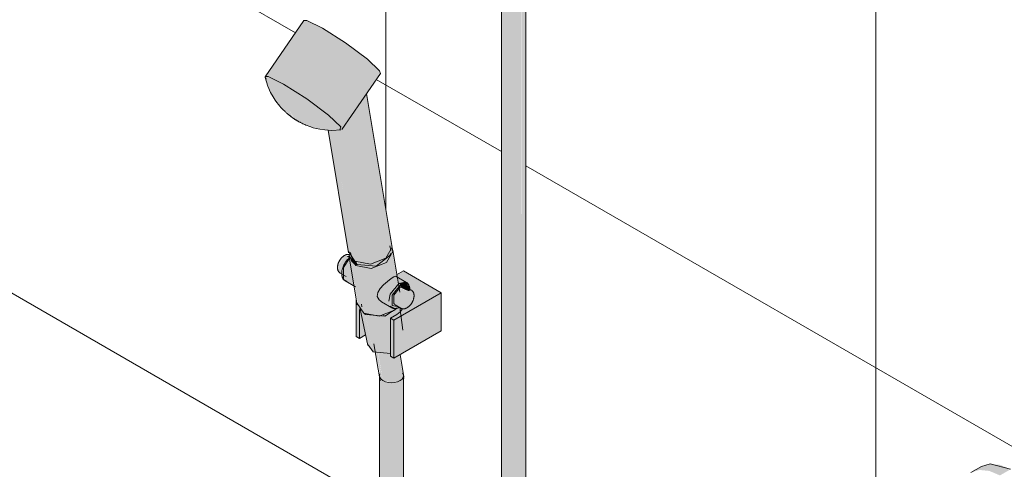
# Model space of a CAD drawing. Header units: millimetres. Extents: x -5352 to 6018, y -8027 to 2580.
# Tile 63 of 82: x 3996 to 4564, y -5177 to -4918. Entities that reach past the tile are written whole.
import ezdxf

# ---------------------------------------------------------------- set-up
doc = ezdxf.new("R2010")
doc.units = ezdxf.units.MM
doc.layers.add('A-WALL-PATT', color=7, linetype='Continuous', lineweight=5)
doc.layers.add('P-SANR-FIXT', color=7, linetype='Continuous', lineweight=5)

# ---------------------------------------------------------------- blocks, each defined once
blk = doc.blocks.new('CHUVEIRO ELÉTRICO DE PAREDE EM PVC COM BRAÇO METÁLICO - 1967_C_Cromado CR10-2836321-ISO_BANHEIRO')
at = {"layer": 'P-SANR-FIXT', "true_color": 0xf4f4f4}
h = blk.add_hatch(color=7, dxfattribs=at)
h.paths.add_polyline_path([(5964.99, -5506.79), (5968.49, -5506.25), (5969.94, -5505.6), (5969.65, -5396.57), (5966.44, -5398.04), (5965.6, -5398.3), (5964.27, -5397.86), (5964.03, -5396.76), (5964.03, -5396.18), (5963.18, -5396.29), (5962.03, -5395.99), (5960.98, -5394.13), (5959.8, -5393.25), (5959.62, -5393.31), (5958.83, -5393.48), (5958.7, -5393.82), (5958.11, -5393.62), (5958.4, -5504.04), (5958.92, -5504.77), (5960.04, -5505.6), (5963.18, -5506.65)])
h.paths.add_polyline_path([(5965.74, -5395.2), (5966.55, -5394.41), (5967.21, -5391.92), (5966.8, -5391.53), (5966.68, -5393.47), (5966.23, -5394.6), (5966.06, -5394), (5965.85, -5394.79)])
h.paths.add_polyline_path([(5966.06, -5394), (5966.53, -5391.69), (5966.44, -5392.56), (5966.23, -5393.34)])
h.paths.add_polyline_path([(5961.09, -5392.94), (5960.25, -5389.4), (5960.61, -5389.25), (5960.28, -5389.14), (5960.13, -5388.88), (5959.88, -5389.1), (5959.75, -5389.4), (5960.07, -5389.66), (5960.25, -5389.64), (5960.81, -5391.84)])
h.paths.add_polyline_path([(5966.59, -5389.57), (5965.58, -5387.76), (5966.16, -5389.14), (5966.54, -5389.51)])
h.paths.add_polyline_path([(5963.98, -5384.67), (5964.03, -5384.23), (5964.31, -5382.26), (5965, -5382.04), (5968.02, -5382.48), (5968.99, -5382.25), (5969.41, -5382.13), (5969.94, -5382.21), (5969.6, -4698.83), (5968.28, -4699.77), (5966.17, -4700.67), (5962.5, -4701.01), (5959.45, -4700.1), (5957.99, -4699.23), (5958.23, -5381.57), (5958.7, -5381.81), (5958.92, -5383.25), (5960.04, -5384.99), (5962.92, -5383.74), (5963.84, -5384.52)])
h = blk.add_hatch(color=7, dxfattribs=at)
h.paths.add_polyline_path([(5969.94, -5505.6), (5971.22, -5504.53), (5971.92, -5503.06), (5971.99, -5502.64), (5971.65, -5394.95), (5970.21, -5396.18), (5969.94, -5396.57), (5969.94, -5505.37)])
h.paths.add_polyline_path([(5971.13, -5393.41), (5970.89, -5391.47), (5970.89, -5392.69), (5971.05, -5393.16)])
h.paths.add_polyline_path([(5969.94, -5382.21), (5971.51, -5379.96), (5971.8, -5379.05), (5971.75, -4695.83), (5971.05, -4696.81), (5969.94, -4697.64), (5969.94, -5382)])
for points in [[(5832.26, -4954.97), (5854.66, -4922.56), (5849.35, -4919.71), (5845.68, -4918.2), (5844.01, -4918.19), (5838.69, -4925.89), (5821.62, -4950.6), (5823.29, -4950.61), (5826.96, -4952.12)], [(5865.76, -4981.15), (5888.15, -4948.74), (5887.66, -4947.26), (5885.06, -4944.42), (5880.6, -4940.52), (5867.99, -4931.08), (5854.66, -4922.56), (5832.26, -4954.97), (5845.6, -4963.49), (5858.24, -4972.96), (5862.67, -4976.84), (5865.27, -4979.67)], [(5857.88, -4981.54), (5865.76, -4981.15), (5865.27, -4979.67), (5862.67, -4976.84), (5858.21, -4972.93), (5845.6, -4963.49), (5832.26, -4954.97), (5833.24, -4966.3), (5838.37, -4974.67), (5844.78, -4978.37), (5851.42, -4980.57)], [(5882.37, -5058.82), (5887.19, -5057.71), (5891.26, -5055.46), (5893.96, -5052.42), (5894.88, -5049.06), (5880.07, -4960.43), (5865.76, -4981.15), (5860.77, -4981.54), (5873.43, -5057.18), (5877.54, -5058.64)], [(5873.43, -5057.18), (5860.74, -4981.4), (5857.91, -4981.54), (5869.67, -5051.49), (5870.67, -5054.67)], [(5882.8, -5061.39), (5888.04, -5060.04), (5892.12, -5057.54), (5894.39, -5054.99), (5895.31, -5051.62), (5894.71, -5049.69), (5893.33, -5054.33), (5890.5, -5057.71), (5885.31, -5060.08), (5879.41, -5060.48), (5874.69, -5059.1), (5873.86, -5059.75), (5877.97, -5061.21), (5879.84, -5061.28)], [(5887.41, -5088.89), (5893.24, -5087.21), (5896.97, -5084.76), (5896.92, -5084.32), (5894.75, -5083.84), (5887.35, -5079.55), (5886.29, -5077.5), (5886.59, -5075.22), (5888.49, -5072.48), (5892.25, -5068.88), (5895.96, -5066.17), (5896.98, -5065.9), (5897.63, -5065.9), (5895.31, -5051.62), (5893.96, -5055.47), (5891.69, -5058.03), (5887.62, -5060.27), (5882.58, -5061.38), (5877.97, -5061.21), (5873.86, -5059.75), (5878.47, -5087.24), (5882.58, -5088.7), (5887.35, -5088.88)], [(5879.84, -5060.61), (5885.75, -5060.04), (5891.26, -5057.01), (5893.76, -5053.78), (5893.6, -5052.82), (5890.56, -5055.84), (5887.19, -5057.71), (5881.82, -5058.8), (5876.76, -5058.36), (5874.46, -5057.71), (5874.69, -5059.1), (5878.73, -5060.29)], [(5866.03, -5064.47), (5866.38, -5061.58), (5869.61, -5055.91), (5870.1, -5055.21), (5867.89, -5053.93), (5864.2, -5058.99), (5864.2, -5063.42), (5866.02, -5064.47)], [(5873.12, -5071.56), (5870.4, -5055.73), (5868.88, -5057.18), (5866.67, -5061.5), (5866.02, -5064.67), (5866.82, -5067.66), (5873.01, -5071.49)], [(5870.31, -5055.32), (5870.32, -5055.31), (5870.1, -5054.12), (5868.54, -5054.3), (5870.19, -5055.25)], [(5870.1, -5054.06), (5870.1, -5053.7), (5869.37, -5054.06), (5870.1, -5054.06)], [(5873.86, -5059.75), (5874.69, -5059.1), (5870.67, -5054.67), (5870.19, -5053.76), (5870.3, -5054.67), (5871.27, -5057.39), (5873.47, -5059.39)], [(5878.47, -5087.24), (5873.86, -5059.75), (5871.08, -5057.18), (5870.38, -5055.65), (5875.7, -5084.73), (5877.09, -5085.99)], [(5874.69, -5059.1), (5874.26, -5057.48), (5873.43, -5057.18), (5871.7, -5055.91), (5874.43, -5058.82)], [(5895.88, -5091.17), (5923.27, -5075.36), (5901.48, -5062.78), (5897.5, -5065.08), (5898, -5066.53), (5904.12, -5070.39), (5903.68, -5070.26), (5904.95, -5072.2), (5904.95, -5073.53), (5906.69, -5074.67), (5907.31, -5075.63), (5906.97, -5079.52), (5905.8, -5081.91), (5903.56, -5083.94), (5900.82, -5084.72), (5898.8, -5087.05), (5895.69, -5089.07), (5893.96, -5090.07), (5895.69, -5091.07)], [(5894.75, -5083.84), (5893.59, -5082.75), (5892.9, -5080.19), (5893.99, -5075.77), (5895.9, -5072.48), (5898.85, -5069.8), (5894.36, -5067.21), (5889.65, -5071.24), (5887.62, -5073.58), (5886.59, -5075.22), (5886.29, -5077.5), (5887.98, -5079.99), (5889.38, -5080.98), (5893.77, -5083.31)], [(5897.23, -5084.35), (5898.96, -5083.49), (5896.54, -5083.69), (5894.98, -5082.75), (5894.29, -5080.17), (5894.99, -5076.71), (5897.21, -5073.12), (5899.48, -5070.78), (5898.85, -5069.86), (5895.58, -5073.02), (5893.63, -5076.62), (5892.9, -5080.19), (5893.77, -5083.22), (5895.25, -5084.15)], [(5898.89, -5069.82), (5902.19, -5069.19), (5898.85, -5067.06), (5896.81, -5065.95), (5895.31, -5066.6), (5894.36, -5067.21), (5898.85, -5069.8)], [(5899.32, -5083.69), (5899.18, -5082.7), (5899.56, -5078.48), (5903.01, -5074.2), (5899.34, -5072.48), (5895.88, -5076.79), (5895.88, -5081.7), (5899.32, -5083.69)], [(5895.88, -5113.22), (5923.27, -5097.4), (5923.27, -5075.36), (5895.88, -5091.17)], [(5904.63, -5073.34), (5904.12, -5071.44), (5902.19, -5070.33), (5899.56, -5071.03), (5899.56, -5072.21), (5903.24, -5072.54)], [(5904.65, -5074.35), (5905.83, -5074.03), (5903.24, -5072.54), (5900.13, -5072.54), (5903.71, -5074.26)], [(5901.2, -5083.87), (5903.71, -5083.62), (5903.71, -5075.42), (5901.2, -5078.07), (5900.16, -5081.57), (5900.69, -5082.75)], [(5903.71, -5083.62), (5906.22, -5080.97), (5907.26, -5077.47), (5906.22, -5075.17), (5903.71, -5075.42), (5903.71, -5082.75)], [(5876, -5101.74), (5875.7, -5084.73), (5874.71, -5081.55), (5874.08, -5079.56), (5874.08, -5100.64), (5875.38, -5101.38)], [(5876, -5101.74), (5879.57, -5099.68), (5879.49, -5098.56), (5876.56, -5085.51), (5876, -5085), (5876, -5088.7)], [(5883.95, -5109.59), (5879.47, -5087.97), (5877.97, -5086.79), (5876.8, -5085.99), (5881.24, -5106.73)], [(5888.56, -5110.96), (5893.96, -5110.45), (5893.96, -5090.07), (5899.58, -5086.44), (5898.93, -5083.79), (5897.04, -5084.76), (5895.28, -5086.7), (5890.6, -5088.99), (5884.69, -5089.57), (5879.55, -5088.06), (5883.95, -5109.59), (5886.29, -5110.29)], [(5884.69, -5089.57), (5891.05, -5088.77), (5896.06, -5086.02), (5895.88, -5085.75), (5891.85, -5087.86), (5886.29, -5088.84), (5882.58, -5088.7), (5879.66, -5087.97), (5879.55, -5088.06), (5882.06, -5088.79)], [(5879.55, -5088.06), (5879.93, -5087.76), (5878.95, -5087.42), (5879.47, -5087.97)], [(5895.88, -5113.22), (5895.88, -5091.17), (5893.96, -5090.07), (5893.96, -5112.11)], [(5889.6, -5126.89), (5886.65, -5110.4), (5885.67, -5110.1), (5888.16, -5123.31), (5889.59, -5126.84)], [(5896.35, -5127.71), (5896.38, -5127.2), (5901.3, -5124.36), (5901.3, -5124.26), (5899.13, -5111.34), (5895.88, -5113.22), (5893.96, -5112.11), (5893.87, -5110.49), (5888.56, -5110.96), (5886.85, -5110.49), (5889.64, -5126.81), (5889.87, -5126.29), (5896.16, -5127.35)], [(5894.54, -5466.25), (5898.19, -5465.63), (5899.48, -5464.98), (5899.49, -5126.16), (5896.35, -5127.71), (5896.1, -5127.23), (5892.72, -5127.21), (5889.87, -5126.29), (5889.59, -5126.84), (5889.39, -5126.02), (5888.47, -5125.33), (5887.77, -5124.35), (5887.54, -5123.31), (5887.77, -5463.26), (5888.47, -5464.23), (5889.59, -5465.07), (5892.72, -5466.12)], [(5899.49, -5465.07), (5900.74, -5464.03), (5901.44, -5462.63), (5901.54, -5462.12), (5901.3, -5124.35), (5900.6, -5125.33), (5899.49, -5126.16), (5899.49, -5464.15)]]:
    blk.add_hatch(color=7, dxfattribs=at).paths.add_polyline_path(points)
h = blk.add_hatch(color=7, dxfattribs=at)
h.paths.add_polyline_path([(5837.84, -4974.33), (5833.18, -4965.67), (5832.26, -4954.97), (5826.96, -4952.12), (5822.45, -4950.61), (5821.62, -4950.61), (5824.68, -4959.28), (5828.05, -4965.04), (5833.56, -4971.19), (5836.26, -4973.31), (5837.51, -4974.11)])
h.paths.add_polyline_path([(5837.84, -4974.33), (5838.86, -4975.25), (5838.37, -4974.67)])
h = blk.add_hatch(color=7, dxfattribs=at)
h.paths.add_polyline_path([(5864.2, -5063.42), (5864.14, -5058.64), (5863.5, -5060.5), (5863.55, -5062.24)])
h.paths.add_polyline_path([(5865.03, -5056.27), (5864.2, -5058.51), (5867.89, -5053.93), (5867.39, -5053.88), (5865.38, -5055.92)])
h = blk.add_hatch(color=7, dxfattribs=at)
h.paths.add_polyline_path([(5866.82, -5067.66), (5866.02, -5064.67), (5865.95, -5065.75)])
h.paths.add_polyline_path([(5866.02, -5064.67), (5866.62, -5061.13), (5866.13, -5062.04), (5866.04, -5064.09)])
h.paths.add_polyline_path([(5866.82, -5060.75), (5869.46, -5056.57), (5870.34, -5055.39), (5870.1, -5055.5), (5868.63, -5057.18), (5867.56, -5058.82)])
h = blk.add_hatch(color=7, dxfattribs=at)
h.paths.add_polyline_path([(5904.87, -5073.48), (5904.95, -5072.2), (5904.12, -5071.44), (5904.63, -5073.34)])
h.paths.add_polyline_path([(5904.95, -5072.2), (5903.31, -5069.77), (5901.88, -5069.02), (5901.15, -5069.35), (5898.89, -5069.82), (5899.56, -5071.03), (5902.19, -5070.33), (5904.12, -5071.44), (5903.41, -5070.26)])
h.paths.add_polyline_path([(5904.83, -5071.76), (5904.02, -5070.26), (5903.68, -5070.26), (5904.58, -5071.44)])
h = blk.add_hatch(color=7, dxfattribs=at)
h.paths.add_polyline_path([(5896.92, -5083.91), (5898.82, -5083.41), (5895.88, -5081.7), (5895.9, -5076.77), (5899.56, -5072.21), (5899.32, -5071.24), (5896.92, -5073.37), (5894.98, -5076.79), (5894.29, -5080.17), (5894.99, -5082.8), (5896.54, -5083.69)])
h.paths.add_polyline_path([(5899.49, -5083.23), (5899.56, -5083.04), (5899.46, -5083.18)])
h = blk.add_hatch(color=7, dxfattribs=at)
h.paths.add_polyline_path([(5899.18, -5082.7), (5899.71, -5083.18), (5899.21, -5082.75)])
h.paths.add_polyline_path([(5901.2, -5084.56), (5903.71, -5083.62), (5901.2, -5083.87), (5900.16, -5081.57), (5901.2, -5078.07), (5903.71, -5075.42), (5903.01, -5074.2), (5899.32, -5078.78), (5899.32, -5083.69), (5900.15, -5084.31)])
h = blk.add_hatch(color=7, dxfattribs=at)
h.paths.add_polyline_path([(5907.26, -5077.47), (5907.31, -5075.63), (5906.41, -5074.24), (5903.26, -5074.46), (5903.71, -5075.42), (5906.22, -5075.17)])
h.paths.add_polyline_path([(5906.22, -5080.97), (5907.28, -5078.92), (5907.26, -5077.47), (5906.65, -5079.52)])
h.paths.add_polyline_path([(5903.71, -5083.62), (5905.8, -5081.91), (5906.22, -5080.97), (5904.53, -5082.75)])
h = blk.add_hatch(color=7, dxfattribs=at)
h.paths.add_polyline_path([(5879.57, -5099.68), (5879.71, -5099.62), (5879.57, -5098.94)])
h.paths.add_polyline_path([(5899.58, -5086.44), (5900.7, -5084.44), (5899.44, -5083.78), (5899.26, -5083.99), (5899.56, -5086.25)])
h.paths.add_polyline_path([(5893.19, -5081.27), (5893.12, -5080.98), (5893.13, -5081.04)])
h = blk.add_hatch(color=7, dxfattribs=at)
h.paths.add_polyline_path([(5894.54, -5127.35), (5895.02, -5127.07), (5891.04, -5126.81), (5893.09, -5127.24)])
h.paths.add_polyline_path([(5896.38, -5127.2), (5899.49, -5126.16), (5900.6, -5125.33), (5901.27, -5124.38), (5896.68, -5127.03)])
h.paths.add_polyline_path([(5889.39, -5126.02), (5887.75, -5122.38), (5887.54, -5123.31), (5887.77, -5124.35), (5888.47, -5125.33)])
h.paths.add_polyline_path([(5901.31, -5124.31), (5901.54, -5123.31), (5901.01, -5122.58), (5901.3, -5124.26)])
at = {"layer": 'P-SANR-FIXT'}
for p, q in [((5957.99, -4694.79), (5957.99, -5502.75)), ((5971.99, -5502.75), (5971.99, -4694.79)), ((5843.99, -4918.21), (5821.6, -4950.62)), ((5822.11, -4952.09), (5821.6, -4950.62)), ((5865.77, -4981.13), (5888.16, -4948.72)), ((5894.8, -5048.18), (5880.08, -4960.28)), ((5857.89, -4981.54), (5869.75, -5052.37)), ((5869.67, -5051.49), (5873.43, -5057.18)), ((5870.93, -5052.18), (5871.36, -5054.74)), ((5894.06, -5050.94), (5893.63, -5048.37)), ((5899.31, -5075.09), (5895.23, -5050.74)), ((5870.18, -5054.94), (5874.79, -5082.43)), ((5871.64, -5054.99), (5874.69, -5059.1)), ((5864.88, -5064.04), (5868.33, -5066.04)), ((5866.67, -5060.68), (5866.56, -5061.04)), ((5867.13, -5059.61), (5866.96, -5059.97)), ((5901.48, -5062.78), (5897.5, -5065.08)), ((5923.27, -5075.36), (5901.48, -5062.78)), ((5867.77, -5068.54), (5873.66, -5071.94)), ((5903.12, -5069.41), (5897.19, -5065.98)), ((5904.07, -5070.29), (5898.89, -5069.82)), ((5895.88, -5091.17), (5923.27, -5075.36)), ((5899.56, -5072.21), (5903.24, -5072.54)), ((5906.01, -5073.9), (5902.57, -5071.91)), ((5923.27, -5075.36), (5923.27, -5097.4)), ((5874.08, -5100.64), (5874.08, -5078.59)), ((5888.77, -5080.66), (5894.66, -5084.06)), ((5874.71, -5081.55), (5878.47, -5087.24)), ((5876, -5085), (5876, -5101.74)), ((5876.26, -5083.93), (5880.94, -5105.82)), ((5877.13, -5082.04), (5877.37, -5083.51)), ((5893.71, -5083.18), (5896.48, -5084.45)), ((5896.55, -5082.33), (5900, -5084.32)), ((5900.99, -5097.06), (5899.37, -5083.69)), ((5878.73, -5087.52), (5879.55, -5088.06)), ((5889.9, -5088.36), (5890.29, -5088.26)), ((5897.53, -5088.01), (5893.96, -5090.07)), ((5893.96, -5090.07), (5895.88, -5091.17)), ((5893.96, -5090.07), (5893.96, -5112.11)), ((5895.88, -5091.17), (5895.88, -5113.22)), ((5923.27, -5097.4), (5895.88, -5113.22)), ((5876, -5101.74), (5874.08, -5100.64)), ((5879.57, -5099.68), (5876, -5101.74)), ((5881.03, -5105.42), (5883.95, -5109.59)), ((5883.95, -5109.59), (5893.87, -5110.49)), ((5884.34, -5104.95), (5887.92, -5126.36)), ((5895.88, -5113.22), (5893.96, -5112.11)), ((5901.73, -5124.05), (5899.56, -5111.09)), ((5887.54, -5123.31), (5887.54, -5462.21)), ((5901.54, -5462.21), (5901.54, -5123.31)), ((5901.67, -5124.31), (5901.55, -5125.77))]:
    blk.add_line(p, q, dxfattribs=at)
for points in [[(5854.66, -4922.56, 0), (5845.68, -4918.2, 0), (5844.01, -4918.19, 0)], [(5888.15, -4948.74, 0), (5887.66, -4947.26, 0), (5880.6, -4940.52, 0), (5867.99, -4931.08, 0), (5854.66, -4922.56, 0)], [(5821.62, -4950.6, 0), (5823.29, -4950.61, 0), (5832.26, -4954.97, 0)], [(5821.56, -4951.06, 0), (5823.17, -4956.19, 0), (5824.76, -4959.74, 0), (5826.17, -4962.28, 0), (5827.38, -4964.17, 0), (5828.41, -4965.61, 0), (5829.3, -4966.74, 0), (5830.05, -4967.66, 0), (5830.72, -4968.41, 0), (5831.3, -4969.04, 0), (5831.81, -4969.58, 0), (5832.27, -4970.04, 0), (5832.68, -4970.44, 0), (5833.05, -4970.8, 0), (5833.39, -4971.11, 0), (5833.71, -4971.4, 0), (5834, -4971.66, 0), (5834.27, -4971.89, 0), (5834.52, -4972.11, 0), (5834.76, -4972.31, 0), (5834.98, -4972.49, 0), (5835.19, -4972.67, 0), (5835.4, -4972.83, 0), (5835.59, -4972.99, 0), (5835.78, -4973.13, 0), (5835.95, -4973.27, 0), (5836.13, -4973.4, 0), (5836.3, -4973.53, 0), (5836.46, -4973.66, 0), (5836.62, -4973.77, 0), (5836.78, -4973.89, 0), (5836.93, -4974, 0), (5837.08, -4974.11, 0), (5837.23, -4974.22, 0), (5837.38, -4974.33, 0), (5837.53, -4974.43, 0), (5837.68, -4974.54, 0), (5837.83, -4974.64, 0), (5837.98, -4974.74, 0), (5838.13, -4974.84, 0), (5838.29, -4974.95, 0), (5838.45, -4975.05, 0), (5838.6, -4975.15, 0), (5838.77, -4975.26, 0), (5838.93, -4975.37, 0), (5839.11, -4975.48, 0), (5839.28, -4975.59, 0), (5839.47, -4975.7, 0), (5839.66, -4975.82, 0), (5839.86, -4975.94, 0), (5840.07, -4976.07, 0), (5840.29, -4976.2, 0), (5840.43, -4976.28, 0)], [(5832.26, -4954.97, 0), (5845.6, -4963.49, 0), (5858.21, -4972.93, 0), (5865.27, -4979.67, 0), (5864.66, -4981.28, 0)], [(5865.37, -4981.33, 0), (5860.01, -4981.63, 0), (5856.12, -4981.4, 0), (5853.24, -4980.98, 0), (5851.05, -4980.52, 0), (5849.34, -4980.07, 0), (5847.97, -4979.64, 0), (5846.84, -4979.26, 0), (5845.91, -4978.91, 0), (5845.11, -4978.59, 0), (5844.43, -4978.3, 0), (5843.84, -4978.03, 0), (5843.31, -4977.79, 0), (5842.85, -4977.56, 0), (5842.43, -4977.36, 0), (5842.05, -4977.16, 0), (5841.71, -4976.98, 0), (5841.39, -4976.81, 0), (5841.1, -4976.65, 0), (5840.83, -4976.5, 0), (5840.58, -4976.36, 0), (5840.43, -4976.28, 0)], [(5873.43, -5057.18, 0), (5882.37, -5058.82, 0), (5891.26, -5055.46, 0), (5894.88, -5049.06, 0), (5894.81, -5048.26, 0)], [(5894.88, -5049.5, 0), (5895.31, -5051.62, 0), (5891.69, -5058.03, 0), (5882.8, -5061.39, 0), (5873.86, -5059.75, 0)], [(5874.69, -5059.1, 0), (5885.75, -5060.04, 0), (5893.76, -5053.78, 0), (5894.02, -5052.7, 0)], [(5864.88, -5064.04, 0), (5864.72, -5063.95, 0), (5864.57, -5063.84, 0), (5864.43, -5063.72, 0), (5864.3, -5063.59, 0), (5864.17, -5063.46, 0), (5864.06, -5063.31, 0), (5863.95, -5063.16, 0), (5863.86, -5063.01, 0), (5863.77, -5062.84, 0), (5863.69, -5062.68, 0), (5863.62, -5062.51, 0), (5863.56, -5062.33, 0), (5863.5, -5062.15, 0), (5863.46, -5061.97, 0), (5863.42, -5061.78, 0), (5863.39, -5061.59, 0), (5863.37, -5061.4, 0), (5863.35, -5061.21, 0), (5863.34, -5061.01, 0), (5863.34, -5060.81, 0), (5863.35, -5060.61, 0), (5863.36, -5060.41, 0), (5863.38, -5060.21, 0), (5863.41, -5060, 0), (5863.44, -5059.8, 0), (5863.48, -5059.59, 0), (5863.52, -5059.39, 0), (5863.57, -5059.18, 0), (5863.63, -5058.97, 0), (5863.69, -5058.76, 0), (5863.76, -5058.56, 0), (5863.83, -5058.35, 0), (5863.91, -5058.15, 0), (5863.99, -5057.94, 0), (5864.08, -5057.74, 0), (5864.18, -5057.54, 0), (5864.27, -5057.34, 0), (5864.38, -5057.14, 0), (5864.49, -5056.94, 0), (5864.6, -5056.75, 0), (5864.72, -5056.56, 0), (5864.84, -5056.37, 0), (5864.96, -5056.19, 0), (5865.09, -5056.01, 0), (5865.23, -5055.83, 0), (5865.36, -5055.66, 0), (5865.5, -5055.49, 0), (5865.65, -5055.32, 0), (5865.79, -5055.16, 0), (5865.94, -5055.01, 0), (5866.1, -5054.86, 0), (5866.25, -5054.71, 0), (5866.41, -5054.58, 0), (5866.57, -5054.44, 0), (5866.73, -5054.31, 0), (5866.9, -5054.19, 0), (5867.07, -5054.08, 0), (5867.24, -5053.97, 0), (5867.39, -5053.88, 0)], [(5867.5, -5068.36, 0), (5867.31, -5068.21, 0), (5867.13, -5068.05, 0), (5866.96, -5067.87, 0), (5866.8, -5067.68, 0), (5866.66, -5067.49, 0), (5866.52, -5067.28, 0), (5866.4, -5067.06, 0), (5866.29, -5066.84, 0), (5866.19, -5066.61, 0), (5866.1, -5066.37, 0), (5866.02, -5066.13, 0), (5865.96, -5065.88, 0), (5865.9, -5065.62, 0), (5865.86, -5065.36, 0), (5865.82, -5065.09, 0), (5865.8, -5064.83, 0), (5865.79, -5064.55, 0), (5865.78, -5064.28, 0), (5865.79, -5063.99, 0), (5865.8, -5063.71, 0), (5865.82, -5063.43, 0), (5865.86, -5063.14, 0), (5865.9, -5062.85, 0), (5865.95, -5062.55, 0), (5866.01, -5062.26, 0), (5866.08, -5061.96, 0), (5866.16, -5061.67, 0), (5866.24, -5061.37, 0), (5866.34, -5061.08, 0), (5866.44, -5060.78, 0), (5866.55, -5060.49, 0), (5866.67, -5060.19, 0), (5866.79, -5059.9, 0), (5866.92, -5059.61, 0), (5867.06, -5059.32, 0), (5867.21, -5059.04, 0), (5867.36, -5058.76, 0), (5867.52, -5058.48, 0), (5867.69, -5058.2, 0), (5867.86, -5057.93, 0), (5868.04, -5057.67, 0), (5868.22, -5057.41, 0), (5868.41, -5057.15, 0), (5868.61, -5056.9, 0), (5868.81, -5056.66, 0), (5869.01, -5056.42, 0), (5869.22, -5056.19, 0), (5869.43, -5055.97, 0), (5869.65, -5055.75, 0), (5869.87, -5055.54, 0), (5870.09, -5055.34, 0), (5870.32, -5055.15, 0)], [(5868.7, -5068.88, 0), (5866.82, -5067.66, 0), (5866.82, -5060.75, 0), (5870.02, -5055.84, 0)], [(5870.21, -5053.35, 0), (5870.03, -5053.31, 0), (5869.85, -5053.28, 0), (5869.67, -5053.27, 0), (5869.48, -5053.26, 0), (5869.3, -5053.26, 0), (5869.11, -5053.28, 0), (5868.93, -5053.3, 0), (5868.75, -5053.34, 0), (5868.57, -5053.38, 0), (5868.38, -5053.43, 0), (5868.2, -5053.49, 0), (5868.03, -5053.56, 0), (5867.85, -5053.64, 0), (5867.67, -5053.72, 0), (5867.5, -5053.81, 0), (5867.39, -5053.88, 0)], [(5873.86, -5059.75, 0), (5870.1, -5054.06, 0), (5870.13, -5053.42, 0)], [(5889.38, -5080.98, 0), (5887.35, -5079.55, 0), (5886.29, -5077.5, 0), (5886.59, -5075.22, 0), (5887.98, -5073.02, 0), (5889.98, -5070.89, 0), (5892.25, -5068.88, 0), (5894.36, -5067.21, 0)], [(5898.89, -5069.82, 0), (5893.71, -5076.27, 0), (5892.9, -5080.19, 0)], [(5894.36, -5067.21, 0), (5895.96, -5066.17, 0), (5896.98, -5065.9, 0), (5897.18, -5065.98, 0)], [(5903.39, -5069.58, 0), (5903.58, -5069.74, 0), (5903.76, -5069.9, 0), (5903.93, -5070.08, 0), (5904.09, -5070.27, 0), (5904.24, -5070.46, 0), (5904.37, -5070.67, 0), (5904.49, -5070.89, 0), (5904.6, -5071.11, 0), (5904.7, -5071.34, 0), (5904.79, -5071.58, 0), (5904.87, -5071.82, 0), (5904.94, -5072.07, 0), (5904.99, -5072.33, 0), (5905.04, -5072.59, 0), (5905.07, -5072.85, 0), (5905.09, -5073.12, 0), (5905.11, -5073.4, 0), (5905.11, -5073.67, 0), (5905.11, -5073.95, 0)], [(5898.79, -5083.59, 0), (5894.99, -5082.8, 0), (5894.99, -5076.71, 0), (5899.56, -5071.03, 0)], [(5896.45, -5082.21, 0), (5895.88, -5081.7, 0), (5895.88, -5076.79, 0), (5899.56, -5072.21, 0)], [(5899.56, -5071.03, 0), (5904.12, -5071.44, 0), (5904.77, -5073.23, 0)], [(5906.01, -5073.9, 0), (5906.17, -5074, 0), (5906.32, -5074.11, 0), (5906.46, -5074.23, 0), (5906.6, -5074.36, 0), (5906.72, -5074.49, 0), (5906.84, -5074.64, 0), (5906.94, -5074.79, 0), (5907.04, -5074.94, 0), (5907.13, -5075.1, 0), (5907.21, -5075.27, 0), (5907.28, -5075.44, 0), (5907.34, -5075.62, 0), (5907.39, -5075.8, 0), (5907.44, -5075.98, 0), (5907.47, -5076.17, 0), (5907.5, -5076.36, 0), (5907.53, -5076.55, 0), (5907.54, -5076.74, 0), (5907.55, -5076.94, 0), (5907.55, -5077.14, 0), (5907.54, -5077.34, 0), (5907.53, -5077.54, 0), (5907.51, -5077.74, 0), (5907.49, -5077.94, 0), (5907.45, -5078.15, 0), (5907.42, -5078.36, 0), (5907.37, -5078.56, 0), (5907.32, -5078.77, 0), (5907.27, -5078.98, 0), (5907.2, -5079.18, 0), (5907.14, -5079.39, 0), (5907.06, -5079.6, 0), (5906.99, -5079.8, 0), (5906.9, -5080.01, 0), (5906.81, -5080.21, 0), (5906.72, -5080.41, 0), (5906.62, -5080.61, 0), (5906.52, -5080.81, 0), (5906.41, -5081.01, 0), (5906.29, -5081.2, 0), (5906.18, -5081.39, 0), (5906.06, -5081.58, 0), (5905.93, -5081.76, 0), (5905.8, -5081.94, 0), (5905.67, -5082.12, 0), (5905.53, -5082.29, 0), (5905.39, -5082.46, 0), (5905.25, -5082.63, 0), (5905.1, -5082.79, 0), (5904.95, -5082.94, 0), (5904.8, -5083.09, 0), (5904.64, -5083.23, 0), (5904.48, -5083.37, 0), (5904.32, -5083.51, 0), (5904.16, -5083.63, 0), (5903.99, -5083.76, 0), (5903.83, -5083.87, 0), (5903.66, -5083.98, 0), (5903.5, -5084.07, 0)], [(5878.47, -5087.24, 0), (5887.41, -5088.89, 0), (5896.29, -5085.52, 0), (5897.49, -5084.4, 0)], [(5879.55, -5088.06, 0), (5890.6, -5088.99, 0), (5897.75, -5084.36, 0)], [(5894.95, -5084.21, 0), (5895.18, -5084.3, 0), (5895.41, -5084.37, 0), (5895.65, -5084.43, 0), (5895.89, -5084.47, 0), (5896.13, -5084.5, 0), (5896.38, -5084.51, 0), (5896.63, -5084.51, 0), (5896.88, -5084.5, 0), (5897.13, -5084.47, 0), (5897.38, -5084.43, 0), (5897.63, -5084.37, 0), (5897.88, -5084.3, 0), (5898.12, -5084.22, 0), (5898.37, -5084.13, 0), (5898.62, -5084.03, 0), (5898.86, -5083.91, 0), (5899.11, -5083.79, 0)], [(5900.82, -5084.72, 0), (5899.55, -5086.49, 0), (5897.53, -5088.01, 0)], [(5900, -5084.32, 0), (5900.16, -5084.41, 0), (5900.33, -5084.48, 0), (5900.5, -5084.55, 0), (5900.68, -5084.6, 0), (5900.86, -5084.64, 0), (5901.04, -5084.67, 0), (5901.23, -5084.68, 0), (5901.41, -5084.69, 0), (5901.6, -5084.68, 0), (5901.78, -5084.67, 0), (5901.96, -5084.64, 0), (5902.15, -5084.61, 0), (5902.33, -5084.57, 0), (5902.51, -5084.51, 0), (5902.69, -5084.45, 0), (5902.87, -5084.39, 0), (5903.04, -5084.31, 0), (5903.22, -5084.23, 0), (5903.39, -5084.13, 0), (5903.5, -5084.07, 0)], [(5887.77, -5122.26, 0), (5887.54, -5123.31, 0), (5887.77, -5124.35, 0), (5888.47, -5125.33, 0), (5889.44, -5126.08, 0)], [(5889.59, -5126.16, 0), (5891.04, -5126.81, 0), (5892.72, -5127.21, 0), (5894.54, -5127.35, 0), (5896.28, -5127.22, 0)], [(5896.35, -5127.21, 0), (5898.04, -5126.81, 0), (5899.49, -5126.16, 0)], [(5899.49, -5126.16, 0), (5900.6, -5125.33, 0), (5901.3, -5124.35, 0)], [(5901.31, -5124.32, 0), (5901.54, -5123.31, 0), (5901.3, -5122.26, 0), (5900.91, -5121.64, 0)]]:
    blk.add_polyline3d(points, dxfattribs=at)
blk = doc.blocks.new('BARRA DE APOIO EM AÇO INOX EM L 70x70cm - 80cm-2825403-ISO_BANHEIRO')
at = {"layer": 'P-SANR-FIXT', "true_color": 0xf4f4f4}
blk.add_hatch(color=7, dxfattribs=at).paths.add_polyline_path([(6245.78, -5180.91), (6251.9, -5177.38), (6245.77, -5174.77), (6239.65, -5174.33), (6233.94, -5176.42), (6229.04, -5179.25), (6233.94, -5177.74), (6239.65, -5178.31)])
at = {"layer": 'P-SANR-FIXT'}
blk.add_line((6235.16, -5175.72), (6229.04, -5179.25), dxfattribs=at)
blk.add_polyline3d([(6235.16, -5175.72, 0), (6240.06, -5174.21, 0), (6251.9, -5177.38, 0)], dxfattribs=at)

msp = doc.modelspace()

# ---------------------------------------------------------------- hatches: boundary and pattern name
at = {"layer": 'A-WALL-PATT', "true_color": 0x808080}
h = msp.add_hatch(dxfattribs=at)
h.set_pattern_fill('FP_21', color=8, style=0, pattern_type=2)
h.set_pattern_definition([(330, (6186.92, -7323.46), (0.0004, 244.949), []), (90, (6186.92, -7323.46), (-282.843, 163.3), [])])
h.paths.add_polyline_path([(5902.951, -7159.507), (5902.951, -6522.64), (5833.365, -6562.815), (5833.365, -6727.413), (5826.63, -6725.856), (5808.952, -6715.65), (5808.952, -6641.282), (5753.204, -6609.096), (5584.753, -6706.351), (5388.443, -6593.234), (5376.477, -6587.034), (5359.506, -6576.305), (5070.745, -6409.589), (5070.745, -6499.61), (5087.942, -6489.57), (5087.942, -6481.507), (5089.247, -6480.753), (5089.029, -6479.236), (5087.942, -6476.852), (5087.942, -6469.137), (5096.005, -6464.482), (5106.884, -6465.893), (5108.742, -6465.075), (5111.524, -6464.245), (5115.788, -6464.691), (5120.385, -6466.674), (5124.938, -6470.018), (5129.305, -6474.698), (5133.759, -6481.816), (5136.075, -6487.244), (5137.438, -6492.255), (5137.97, -6497.225), (5137.368, -6502.161), (5135.602, -6506.064), (5131.512, -6509.409), (5127.195, -6511.546), (5121.339, -6511.374), (5115.968, -6508.835), (5113.44, -6506.991), (5109.971, -6509.061), (5109.971, -6527.204), (5109.022, -6528.051), (5108.878, -6585.215), (5107.957, -6591.535), (5107.581, -6592.844), (5103.749, -6599.929), (5097.368, -6605.206), (5091.8, -6606.644), (5085.673, -6606.805), (5083.539, -6606.8), (5077.53, -6604.565), (5070.253, -6599.968), (5064.501, -6594.198), (5059.415, -6587.475), (5058.473, -6585.829), (5053.894, -6576.392), (5051.839, -6568.496), (5050.75, -6560.383), (5050.505, -6518.705), (5042.688, -6514.072), (5041.978, -6512.747), (5042.193, -6508.818), (5042.688, -6507.92), (5043.862, -6507.054), (5047.256, -6506.433), (5050.505, -6507.274), (5050.75, -6507.274), (5050.75, -6398.044), (5038.198, -6391.159), (4859.919, -6494.189), (4846.16, -6549.369), (5886.972, -7150.281)])
h.paths.add_polyline_path([(5808.952, -6618.188), (5808.952, -6576.91), (5773.204, -6597.549), (5802.894, -6614.69)])
h.paths.add_polyline_path([(5088.262, -6587.196), (5088.772, -6586.098), (5089.026, -6579.858), (5089.026, -6526.133), (5087.942, -6523.489), (5087.613, -6521.902), (5082.114, -6525.077), (5081.34, -6525.077), (5082.832, -6526.152), (5083.725, -6527.489), (5083.647, -6529.915), (5083.55, -6531.629), (5082.65, -6532.714), (5080.38, -6533.624), (5078.447, -6533.802), (5076.151, -6533.392), (5073.446, -6531.95), (5070.745, -6530.39), (5071.071, -6563.505), (5071.632, -6566.281), (5073.07, -6570.766), (5076.691, -6577.756), (5079.886, -6581.597), (5085.731, -6586.489), (5086.992, -6586.943)])
h.paths.add_polyline_path([(4870.873, -6451.129), (4996.688, -6378.381), (5020.192, -6364.47), (5020.192, -6364.072), (5050.75, -6346.43), (5050.488, -6255.143), (5014.43, -6276.125), (5013.183, -6286.694), (5012.443, -6289.289), (5010.711, -6292.705), (5007.622, -6296.769), (5003.923, -6299.891), (4998.271, -6303.38), (4944.227, -6334.229), (4937.144, -6336.369), (4932.713, -6337.204), (4928.285, -6337.516), (4922.307, -6337.448), (4916.228, -6336.644), (4913.731, -6335.891), (4911.689, -6335.243), (4905.376, -6339.155), (4905.376, -6346.783), (4897.609, -6351.268), (4897.42, -6379.464), (4896.001, -6383.928), (4893.34, -6388.91), (4890.149, -6392.195), (4886.289, -6394.871), (4884.946, -6395.809), (4871.229, -6449.732)])
h.paths.add_polyline_path([(4166.483, -4716.899), (4165.33, -4716.83), (4166.334, -4716.871)])
h.paths.add_polyline_path([(5902.951, -6424.66), (5902.951, -5689.813), (4287.85, -4757.334), (4288.165, -5358.747), (4288.459, -5363.891), (4291.774, -5361.251), (4292.407, -5360.809), (4291.246, -5352.918), (4290.955, -5350.276), (4292.029, -5342.479), (4293.184, -5339.559), (4296.462, -5334.072), (4297.844, -5332.793), (4302.398, -5329.353), (4312.634, -5322.194), (4320.155, -5319.25), (4329.391, -5320.701), (4339.212, -5326.372), (4348.443, -5335.582), (4355.971, -5347.224), (4360.878, -5359.876), (4362.583, -5372.027), (4360.878, -5382.213), (4355.963, -5389.204), (4335.919, -5398.635), (4332.146, -5399.708), (4324.089, -5398.832), (4319.266, -5396.948), (4314.126, -5393.876), (4308.999, -5389.39), (4305.54, -5390.821), (4304.038, -5391.311), (4308.502, -5394.119), (4309.223, -5396.995), (4308.257, -5400.083), (4306.315, -5402.164), (4305.193, -5402.63), (4303.926, -5402.993), (4301.661, -5402.262), (4288.449, -5394.798), (4288.039, -5411.997), (4287.85, -5412.68), (4287.61, -5506.651), (4287.036, -5512.362), (4281.992, -5523.927), (4276.768, -5529.593), (4270.306, -5533.096), (4263.217, -5534.153), (4256.119, -5534.175), (4246.465, -5531.099), (4236.14, -5524.808), (4227.483, -5516.817), (4219.486, -5507.44), (4213.123, -5496.659), (4208.587, -5486.3), (4205.199, -5476.169), (4203.398, -5462.213), (4203.365, -5121.051), (4201.532, -5110.103), (4199.81, -5109.592), (4197.099, -5106.734), (4195.412, -5099.694), (4191.863, -5101.743), (4189.948, -5100.637), (4189.726, -5076.226), (4188.696, -5071.38), (4182.431, -5067.106), (4181.833, -5065.409), (4181.809, -5064.424), (4180.067, -5063.418), (4179.411, -5062.238), (4179.588, -5058.824), (4181.244, -5055.917), (4183.75, -5053.774), (4186.05, -5053.127), (4185.537, -5051.492), (4173.748, -4981.536), (4165.409, -4979.946), (4158.364, -4977.321), (4149.427, -4971.187), (4145.63, -4967.074), (4142.416, -4962.72), (4139.77, -4957.181), (4137.48, -4950.601), (4159.872, -4918.189), (4161.544, -4918.2), (4165.212, -4919.706), (4170.519, -4922.558), (4183.856, -4931.082), (4196.463, -4940.517), (4200.921, -4944.425), (4203.522, -4947.259), (4204.01, -4948.743), (4195.937, -4960.43), (4213.449, -5065.024), (4217.342, -5062.776), (4239.133, -5075.357), (4239.133, -5097.402), (4214.995, -5111.338), (4217.16, -5122.26), (4217.398, -5123.306), (4217.706, -5464.234), (4218.322, -5471.94), (4221.877, -5482.886), (4226.774, -5492.935), (4231.51, -5500.325), (4238.098, -5508.342), (4245.777, -5514.704), (4255.353, -5519.868), (4262.532, -5520.811), (4267.313, -5519.254), (4270.884, -5515.944), (4272.771, -5512.43), (4273.85, -5502.661), (4273.739, -5393.572), (4272.341, -5391.694), (4270.845, -5388.745), (4269.959, -5384.099), (4257.369, -5376.53), (4256.738, -5373.668), (4258.146, -5369.849), (4260.707, -5367.951), (4261.466, -5367.598), (4263.004, -5367.662), (4273.85, -5373.788), (4273.85, -4749.251), (4193.854, -4703.065), (4191.316, -4712.582), (4188.624, -4715.346), (4180.744, -4717.404), (4174.935, -4717.636), (4166.129, -4716.83), (4156.806, -4714.941), (4143.357, -4709.751), (4139.231, -4707.355), (4135.871, -4705.044), (4133.022, -4702.274), (4130.489, -4699.104), (4130.231, -4695.348), (4136.124, -4674.067), (4138.517, -4671.117), (3980.745, -4580.027), (3980.745, -5791.522), (4174.488, -5903.684), (4182.449, -5910.068), (4188.886, -5921.954), (4189.847, -5929.579), (4189.847, -5939.834), (4188.78, -5945.746), (4186.521, -5950.881), (4183.508, -5955), (4173.131, -5963.133), (4001.951, -6061.964), (4477.717, -6336.563), (4483.535, -6332.141), (4493.757, -6325.083), (4506.298, -6317.617), (4522.689, -6309.268), (4531.565, -6305.37), (4547.166, -6299.285), (4562.995, -6294.062), (4643.392, -6271.472), (4684.61, -6260.148), (4674.364, -6254.233), (4674.364, -6237.903), (4709.719, -6217.49), (4721.358, -6224.192), (4718.89, -6220.153), (4717.542, -6216.91), (4716.467, -6209.865), (4713.325, -6182.498), (4709.799, -6151.807), (4704.617, -6095.105), (4698.952, -6009.681), (4697.721, -5984.436), (4696.081, -5946.697), (4694.907, -5942.933), (4694.411, -5939.803), (4694.679, -5935.37), (4696.817, -5927.902), (4699.665, -5922.639), (4702.899, -5918.46), (4709.984, -5912.866), (4714.943, -5909.914), (4729.978, -5901.121), (4751.708, -5889.034), (4774.283, -5876.663), (4776.422, -5876.209), (4784.008, -5875.128), (4786.666, -5875.402), (4790.069, -5875.69), (4595.257, -5762.836), (4588.584, -5757.803), (4580.95, -5748.169), (4579.42, -5745.339), (4577.016, -5738.293), (4575.957, -5730.584), (4577.104, -5722.855), (4580.512, -5713.946), (4587.931, -5704.52), (4596.61, -5698.051), (4595.017, -5689.119), (4594.944, -5687.157), (4595.089, -5682.037), (4597.24, -5674.305), (4599.89, -5670.462), (4603.032, -5667.528), (4606.355, -5665.252), (4609.158, -5663.773), (4615.232, -5661.417), (4624.353, -5662.863), (4634.051, -5668.479), (4643.949, -5678.807), (4650.771, -5689.567), (4655.445, -5701.793), (4656.957, -5714.328), (4655.111, -5724.012), (4649.882, -5730.847), (4640.856, -5735.358), (4637.015, -5736.43), (4631.074, -5736.344), (4625.587, -5734.505), (4621.206, -5732.384), (4614.554, -5727.335), (4612.854, -5725.666), (4609.309, -5728.742), (4608.16, -5731.278), (4610.205, -5733.993), (4615.943, -5738.207), (5042.218, -5983.973), (5052.21, -5987.656), (5059.557, -5988.91), (5069.621, -5989.364), (5078.721, -5988.384), (5086.846, -5986.545), (5092.855, -5983.973), (5091.406, -5975.71), (5091.333, -5973.747), (5091.478, -5968.628), (5093.629, -5960.896), (5096.279, -5957.052), (5099.42, -5954.118), (5102.744, -5951.843), (5105.547, -5950.363), (5111.621, -5948.007), (5120.742, -5949.453), (5130.44, -5955.069), (5139.854, -5964.65), (5147.16, -5976.157), (5151.834, -5988.383), (5153.346, -6000.918), (5151.784, -6010.198), (5146.271, -6017.438), (5137.245, -6021.948), (5133.404, -6023.021), (5127.242, -6022.874), (5121.976, -6021.095), (5117.595, -6018.974), (5110.943, -6013.925), (5108.897, -6011.915), (5101.461, -6015.333), (5092.861, -6018.113), (5080.48, -6020.548), (5069.931, -6021.406), (5059.301, -6021.023), (5049.929, -6019.87), (5037.45, -6016.749), (5025.349, -6011.724), (5027.72, -6014.94), (5029.508, -6017.679), (5030.929, -6021.443), (5032.423, -6029.545), (5030.12, -6038.36), (5024.782, -6141.556), (5019.092, -6222.411), (5017.852, -6237.226), (5033.159, -6228.373), (5030.026, -6226.308), (5030.026, -6224.982), (5032.376, -6201.1), (5033.629, -6192.677), (5034.282, -6191.921), (5034.9, -6188.272), (5036.19, -6185.843), (5041.003, -6179.016), (5044.416, -6175.025), (5044.174, -6173.143), (5045.897, -6170.964), (5045.738, -6170.385), (5051.05, -6164.728), (5051.826, -6164.658), (5064.586, -6151.016), (5066.384, -6150.022), (5069.359, -6150.777), (5072.183, -6152.401), (5078.488, -6157.419), (5083.051, -6163.074), (5083.032, -6167.707), (5080.624, -6170.966), (5080.251, -6171.377), (5078.759, -6173.251), (5063.166, -6190.538), (5060.209, -6190.559), (5066.198, -6209.185), (5129.226, -6172.781), (5129.226, -6166.037), (5141.282, -6158.94), (5145.919, -6153.171), (5145.135, -6149.446), (5146.711, -6145.558), (5149.42, -6143.408), (5154.475, -6142.529), (5180.529, -6110.117), (5182.297, -6111.137), (5182.297, -6137.392), (5184.782, -6137.492), (5190.232, -6139.747), (5195.959, -6144.171), (5197.434, -6145.753), (5211.642, -6128.08), (5213.409, -6129.1), (5213.116, -6188.411), (5212.346, -6189.561), (5164.599, -6217.128), (5162.849, -6216.954), (5139.78, -6203.636), (5096.996, -6228.332), (5097.011, -6319.721), (5324.248, -6188.525), (5324.248, -6106.876), (5338.39, -6098.711), (5472.811, -6176.319), (5472.811, -5694.504), (5479.812, -5690.463), (5762.655, -5853.762), (5762.655, -6231.725), (5765.445, -6232.252), (5775.831, -6238.418), (5778.342, -6242.659), (5779.207, -6248.467), (5778.342, -6255.274), (5775.831, -6262.414), (5771.22, -6270.004), (5766.992, -6274.933), (5762.655, -6278.23), (5762.655, -6343.66), (5875.792, -6408.98)])
h.paths.add_polyline_path([(4888.631, -6381.324), (4889.454, -6378.723), (4889.108, -6379.452), (4888.726, -6380.95)])
h.paths.add_polyline_path([(5043.718, -6222.231), (5043.989, -6222.073), (5043.916, -6221.357)])
h.paths.add_polyline_path([(5041.398, -6192.825), (5042.836, -6189.812), (5041.665, -6188.196), (5040.785, -6190.111), (5040.633, -6190.577), (5041.353, -6192.694)])
h.paths.add_polyline_path([(5147.694, -6150.964), (5148.221, -6149.823), (5148.708, -6148.787), (5151.343, -6145.21), (5149.976, -6146.408), (5147.921, -6150.054), (5147.706, -6150.914)])
h.paths.add_polyline_path([(5408.603, -6096.606), (5403.682, -6094.956), (5398.369, -6092.347), (5393.351, -6088.589), (5390.373, -6086.073), (5387.73, -6087.107), (5375.229, -6089.481), (5369.95, -6089.378), (5361.215, -6087.723), (5354.33, -6084.787), (5347.483, -6079.361), (5341.367, -6071.669), (5339.326, -6067.509), (5335.359, -6056.167), (5334.242, -6044.211), (5334.368, -5808.349), (5335.658, -5794.917), (5338.838, -5782.742), (5342.918, -5772.125), (5348.53, -5761.017), (5355.86, -5750.029), (5365.201, -5739.074), (5372.458, -5732.202), (5375.001, -5730.268), (5373.531, -5722.496), (5373.963, -5713.558), (5376.254, -5706.014), (5379.994, -5701.179), (5386.254, -5696.034), (5389.575, -5693.81), (5394.994, -5692.151), (5401.816, -5692.838), (5409.137, -5695.962), (5416.457, -5701.314), (5423.279, -5708.53), (5429.137, -5717.125), (5433.631, -5726.533), (5436.457, -5736.271), (5437.382, -5744.921), (5436.419, -5752.817), (5433.593, -5759.062), (5429.099, -5763.23), (5417.874, -5767.866), (5407.922, -5767.62), (5398.464, -5763.69), (5392.041, -5758.711), (5391.429, -5758.171), (5389.74, -5759.798), (5382.37, -5767.792), (5376.783, -5776.037), (5372.272, -5784.824), (5369.184, -5792.811), (5367.359, -5800.592), (5366.242, -5812.053), (5366.513, -6045.798), (5368.082, -6053.917), (5371.472, -6057.263), (5373.996, -6057.395), (5374.917, -6057.074), (5374.018, -6052.075), (5374.452, -6043.212), (5376.709, -6035.791), (5380.299, -6031.127), (5386.588, -6025.946), (5389.822, -6023.741), (5395.242, -6022.082), (5401.944, -6022.757), (5409.137, -6025.827), (5416.329, -6031.085), (5423.031, -6038.175), (5428.787, -6046.621), (5433.203, -6055.865), (5435.979, -6065.436), (5436.887, -6073.928), (5435.941, -6081.686), (5433.165, -6087.822), (5428.749, -6091.917), (5417.558, -6096.534), (5410.305, -6096.592)])
h.paths.add_polyline_path([(4521.142, -5839.098), (4511.439, -5837.568), (4507.223, -5836.292), (4498.125, -5831.124), (4492.18, -5825.853), (4485.392, -5816.285), (4482.665, -5812.057), (4474.139, -5814.339), (4472.643, -5814.6), (4462.985, -5814.492), (4449.908, -5811.182), (4436.661, -5804.738), (4034.229, -5571.994), (4025.978, -5566.105), (4016.151, -5554.328), (4014.383, -5551.059), (4010.755, -5541.266), (4010.684, -5541.078), (4009.877, -5532.64), (4010.927, -5524.701), (4015.037, -5513.964), (4020.232, -5506.464), (4029.542, -5497.834), (4039.5, -5491.232), (4042.927, -5488.856), (4041.966, -5481.507), (4042.927, -5474.943), (4043.97, -5471.843), (4047.069, -5467.58), (4050.944, -5464.364), (4055.981, -5461.456), (4060.884, -5459.943), (4066.601, -5460.511), (4072.721, -5463.115), (4078.849, -5467.584), (4084.558, -5473.611), (4089.461, -5480.786), (4093.224, -5488.62), (4095.687, -5497.499), (4096.395, -5504.119), (4095.589, -5510.729), (4093.034, -5516.132), (4089.385, -5519.49), (4083.341, -5522.979), (4078.438, -5524.493), (4073.639, -5524.488), (4067.317, -5522.554), (4060.882, -5518.63), (4058.983, -5516.934), (4051.551, -5521.513), (4046.01, -5525.705), (4043.725, -5528.878), (4041.904, -5533.549), (4042.525, -5535.733), (4045.773, -5540.377), (4054.53, -5547.164), (4455.589, -5778.716), (4466, -5782.36), (4468.96, -5782.717), (4472.659, -5781.155), (4476.145, -5775.274), (4477.551, -5766.036), (4477.77, -5298.957), (4478.959, -5285.942), (4483, -5270.486), (4489.375, -5254.911), (4496.321, -5242.947), (4501.038, -5235.946), (4510.636, -5224.397), (4520.105, -5215.409), (4534.475, -5205.458), (4537.967, -5203.201), (4537.425, -5200.569), (4537.203, -5192.474), (4539.381, -5185.396), (4542.212, -5181.749), (4545.98, -5178.631), (4551.022, -5175.721), (4556.348, -5174.249), (4562.205, -5175.015), (4567.769, -5177.384), (4573.889, -5181.848), (4579.599, -5187.875), (4584.502, -5195.05), (4588.264, -5202.884), (4590.629, -5210.842), (4591.436, -5218.383), (4590.629, -5224.993), (4588.264, -5230.22), (4584.425, -5233.754), (4577.223, -5237.631), (4573.478, -5238.757), (4566.766, -5238.426), (4564.366, -5237.695), (4559.277, -5235.243), (4553.924, -5231.18), (4546.243, -5235.946), (4538.565, -5241.735), (4528.371, -5252.535), (4521.589, -5262.507), (4515.775, -5274.245), (4511.482, -5286.792), (4510.051, -5295.849), (4509.551, -5303.738), (4509.335, -5768.427), (4508.416, -5778.604), (4506.025, -5787.107), (4504.219, -5791.694), (4498.951, -5800.087), (4497.692, -5801.709), (4493.825, -5805.579), (4498.951, -5814.021), (4501.642, -5817.706), (4506.989, -5822.407), (4514.129, -5825.867), (4516.296, -5826.27), (4521.39, -5826.759), (4528.861, -5823.777), (4554.671, -5808.574), (4553.615, -5805.61), (4551.842, -5799.419), (4551.073, -5795.373), (4551.301, -5787.225), (4553.091, -5781.593), (4555.96, -5777.373), (4559.275, -5774.588), (4564.915, -5771.332), (4569.892, -5769.81), (4575.646, -5770.392), (4582.065, -5773.207), (4587.997, -5777.545), (4594.832, -5785.216), (4598.747, -5791.001), (4602.484, -5798.827), (4604.868, -5807.059), (4605.645, -5814.329), (4604.832, -5820.99), (4602.449, -5826.258), (4598.657, -5829.775), (4592.572, -5833.288), (4586.64, -5834.854), (4582.065, -5834.758), (4577.926, -5833.513), (4572.928, -5830.976), (4567.372, -5826.62), (4563.827, -5823.126), (4561.21, -5819.766), (4532.268, -5836.132), (4526.605, -5838.261)])
h.paths.add_polyline_path([(4073.143, -5511.731), (4073.381, -5511.536), (4073.204, -5511.635)])
h.paths.add_polyline_path([(4043.146, -5489.127), (4043.155, -5489.122), (4042.993, -5487.673)])
h.paths.add_polyline_path([(4567.65, -5226.012), (4570.59, -5223.304), (4568.433, -5225.32), (4567.777, -5225.899)])
h.paths.add_polyline_path([(4549.532, -5193.723), (4551.572, -5193.523), (4551.238, -5193.328), (4549.533, -5193.722)])
h.paths.add_polyline_path([(4198.667, -5061.391), (4199.464, -5061.206), (4199.065, -5061.298)])

# ---------------------------------------------------------------- block references
at = {"layer": 'P-SANR-FIXT'}
for name in ['CHUVEIRO ELÉTRICO DE PAREDE EM PVC COM BRAÇO METÁLICO - 1967_C_Cromado CR10-2836321-ISO_BANHEIRO', 'BARRA DE APOIO EM AÇO INOX EM L 70x70cm - 80cm-2825403-ISO_BANHEIRO']:
    msp.add_blockref(name, (-1684.137, 0), dxfattribs=at)

doc.saveas('drawing.dxf')
